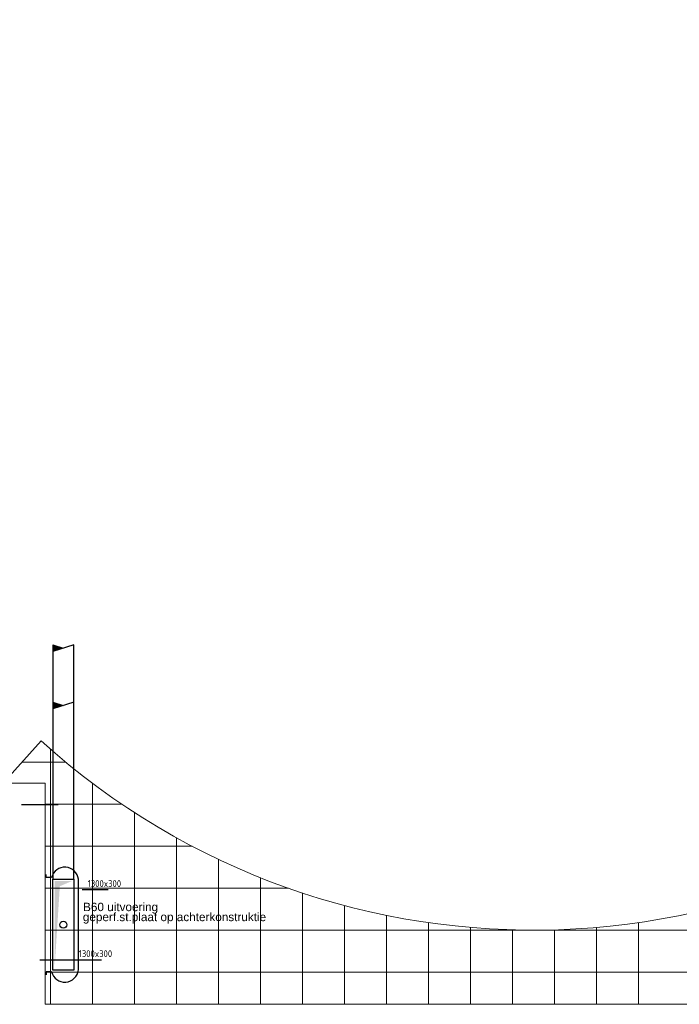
# Model space of a CAD drawing. Header units: millimetres. Extents: x -73257 to 31053, y 5203 to 51987.
# Tile 20 of 58: x -53117 to -43694, y 19962 to 34030. Entities that reach past the tile are written whole.
import ezdxf
from ezdxf.enums import TextEntityAlignment as Align

# ---------------------------------------------------------------- set-up
doc = ezdxf.new("R2010")
doc.units = ezdxf.units.MM
doc.header["$LTSCALE"] = 50
doc.linetypes.add('CENTER', pattern=[50.8, 31.75, -6.35, 6.35, -6.35])
for name, color, linetype in [('4plfd', 254, 'Continuous'), ('60', 3, 'Continuous'), ('TEKST', 1, 'Continuous'), ('WL$2----_STRAMIEN', 1, 'CENTER'), ('WL570---_RETOUR', 100, 'Continuous'), ('WL570---_TOEVOER', 200, 'Continuous'), ('WM570---', 2, 'Continuous')]:
    doc.layers.add(name, color=color, linetype=linetype)
doc.layers.add('WL570---_BESTAAND-TOEVOER', color=180, linetype='Continuous', lineweight=0)
doc.styles.add('ISO', font='ISO', dxfattribs={"height": 162})
doc.styles.get("Standard").update_dxf_attribs({"font": 'ARIAL.TTF'})

# ---------------------------------------------------------------- blocks, each defined once
blk = doc.blocks.new('Groep-47')
at = {"color": 8, "linetype": 'Continuous', "lineweight": 13}
for p, q in [((-54697, 23205), (-55240, 22602)), ((-54565, 23088), (-54565, 19442)), ((-54969, 22902), (-54346, 22902)), ((-55240, 22602), (-54640, 22602)), ((-54640, 22602), (-54640, 19442)), ((-53965, 22602), (-53965, 19442)), ((-54640, 22302), (-53544, 22302)), ((-53365, 22184), (-53365, 19442)), ((-52765, 21824), (-52765, 19442)), ((-54640, 21702), (-52540, 21702)), ((-52165, 21516), (-52165, 19442)), ((-51565, 21253), (-51565, 19442)), ((-54640, 21102), (-51164, 21102)), ((-50965, 21034), (-50965, 19442)), ((-50365, 20855), (-50365, 19442)), ((-49765, 20714), (-49765, 19442)), ((-49165, 20610), (-49165, 19442)), ((-48565, 20541), (-48565, 19442)), ((-46765, 20541), (-46765, 19442)), ((-46165, 20610), (-46165, 19442)), ((-54640, 20502), (-37190, 20502)), ((-47965, 20507), (-47965, 19442)), ((-47365, 20507), (-47365, 19442)), ((-54640, 19902), (-37190, 19902)), ((-54640, 19442), (-54640, 19442)), ((-54640, 19442), (-37190, 19442))]:
    blk.add_line(p, q, dxfattribs=at)
blk.add_arc((-47665, 31002), 10500, 227.957, 132.0427, dxfattribs=at)
blk = doc.blocks.new('Groep-50')
at = {"color": 8}
blk.add_blockref('Groep-47', (0, 0), dxfattribs=at)
blk = doc.blocks.new('Block plafond 3e verd')
at = {"layer": '4plfd'}
blk.add_blockref('Groep-50', (73304.912, -19149.14), dxfattribs=at)
blk = doc.blocks.new('$MARCEL')
at = {"layer": '60', "color": 3}
for p, q in [((-394, 26), (-394, 66)), ((-319, 26), (-394, 26)), ((66, -1299), (66, 1)), ((-319, -1324), (-394, -1324)), ((-394, -1324), (-394, -1364))]:
    blk.add_line(p, q, dxfattribs=at)
for centre, start, end in [((-129, -24), 6.674, 165.3141), ((-129, -1274), 194.6859, 353.326)]:
    blk.add_arc(centre, 196, start, end, dxfattribs=at)
at = {"layer": 'TEKST', "color": 7}
for s, p in [('B60 uitvoering', (132, -456)), ('geperf.st.plaat op achterkonstruktie', (129, -599))]:
    blk.add_text(s, height=120, dxfattribs=at).set_placement(p)
blk = doc.blocks.new('KARH')
for p, q in [((1, 0.5), (0, 0.5)), ((0, -0.5), (1, -0.5))]:
    blk.add_line(p, q)
at = {"invisible_edges": 15}
blk.add_3dface([(0, 0.5), (0, -0.5), (1, -0.5), (1, 0.5)], dxfattribs=at)
blk = doc.blocks.new('*X210')
at = {"color": 0, "linetype": 'Continuous'}
for p, q in [((0.605, 0), (0.723, 0)), ((0.612, 0.02), (0.717, 0.02)), ((0.618, 0.04), (0.71, 0.04)), ((0.624, 0.06), (0.704, 0.06)), ((0.631, 0.08), (0.698, 0.08)), ((0.637, 0.1), (0.691, 0.1)), ((0.643, 0.12), (0.685, 0.12)), ((0.65, 0.14), (0.679, 0.14)), ((0.656, 0.16), (0.672, 0.16)), ((0.662, 0.18), (0.666, 0.18)), ((0.511, -0.3), (0.818, -0.3)), ((0.517, -0.28), (0.811, -0.28)), ((0.523, -0.26), (0.805, -0.26)), ((0.53, -0.24), (0.799, -0.24)), ((0.536, -0.22), (0.793, -0.22)), ((0.542, -0.2), (0.786, -0.2)), ((0.549, -0.18), (0.78, -0.18)), ((0.555, -0.16), (0.774, -0.16)), ((0.561, -0.14), (0.767, -0.14)), ((0.568, -0.12), (0.761, -0.12)), ((0.574, -0.1), (0.755, -0.1)), ((0.58, -0.08), (0.748, -0.08)), ((0.586, -0.06), (0.742, -0.06)), ((0.593, -0.04), (0.736, -0.04)), ((0.599, -0.02), (0.729, -0.02))]:
    blk.add_line(p, q, dxfattribs=at)
blk = doc.blocks.new('RHEND')
at = {"linetype": 'Continuous'}
for p, q in [((0, -0.5), (-0.316, 0.5)), ((0, 0.5), (-0.158, 0))]:
    blk.add_line(p, q, dxfattribs=at)
at = {"linetype": 'Continuous', "xscale": -1, "rotation": 180}
blk.add_blockref('*X210', (-0.822, 0.186), dxfattribs=at)

msp = doc.modelspace()

# ---------------------------------------------------------------- linework, layer by layer
at = {"layer": 'WL$2----_STRAMIEN'}
msp.add_line((-58173.14, 22819.09), (-52568.592, 22819.09), dxfattribs=at)
msp.add_line((-58173.14, 22819.09), (-52568.592, 22819.09), dxfattribs=at)
at = {"layer": 'WL570---_TOEVOER'}
msp.add_lwpolyline([(-52643.301, 21749.09), (-52343.301, 21749.09), (-52343.301, 20449.09), (-52643.301, 20449.09)], close=True, dxfattribs=at)
for points in [[(-52181.027, 21639.965, 0, 33.333, 0), (-52231.027, 21553.363, 0, 0, 0), (-52468.301, 21142.391, 0, 0, 0)], [(-52518.301, 21055.789, 0, 33.333, 0), (-52568.301, 20969.186, 0, 0, 0), (-52805.576, 20558.215, 0, 0, 0)]]:
    msp.add_lwpolyline(points, format="xyseb", dxfattribs=at)
msp.add_circle((-52493.301, 21099.09), 50, dxfattribs=at)
for points in [[(-52543.301, 21649.09), (-52618.301, 20474.09), (-52618.301, 21724.09)], [(-52368.301, 21724.09), (-52543.301, 21649.09), (-52618.301, 21724.09)]]:
    msp.add_solid(points, dxfattribs=at)
at = {"layer": 'WM570---'}
for p, q in [((-52226.186, 21601.588), (-51852.683, 21601.588)), ((-52827.698, 20599.703), (-51949.403, 20599.703))]:
    msp.add_line(p, q, dxfattribs=at)

# ---------------------------------------------------------------- block references
at = {"layer": 'WL570---_BESTAAND-TOEVOER'}
msp.add_blockref('$MARCEL', (-52343.301, 21749.09), dxfattribs=at)
at = {"layer": 'WL570---_RETOUR'}
msp.add_blockref('Block plafond 3e verd', (-71418.596, 19669.012), dxfattribs=at)
at = {"layer": 'WL570---_RETOUR', "yscale": 300, "rotation": 90}
for name, p, xscale, zscale in [('KARH', (-52493.301, 24279.876), 817.2426890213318, 1300), ('RHEND', (-52493.301, 25097.119), 300, 300)]:
    msp.add_blockref(name, p, dxfattribs=dict(at, xscale=xscale, zscale=zscale))
at = {"layer": 'WL570---_TOEVOER', "yscale": 300, "rotation": 90}
for name, p, xscale, zscale in [('KARH', (-52493.301, 21749.09), 2530.786321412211, 1300), ('RHEND', (-52493.301, 24279.876), 300, 300)]:
    msp.add_blockref(name, p, dxfattribs=dict(at, xscale=xscale, zscale=zscale))

# ---------------------------------------------------------------- texts
at = {"layer": 'WM570---', "style": 'ISO'}
for p in [(-52146.423, 21607.303), (-52274.339, 20605.417)]:
    msp.add_text('1300x300', height=100, rotation=360, dxfattribs=at).set_placement(p, align=Align.BOTTOM_LEFT)

doc.saveas('drawing.dxf')
